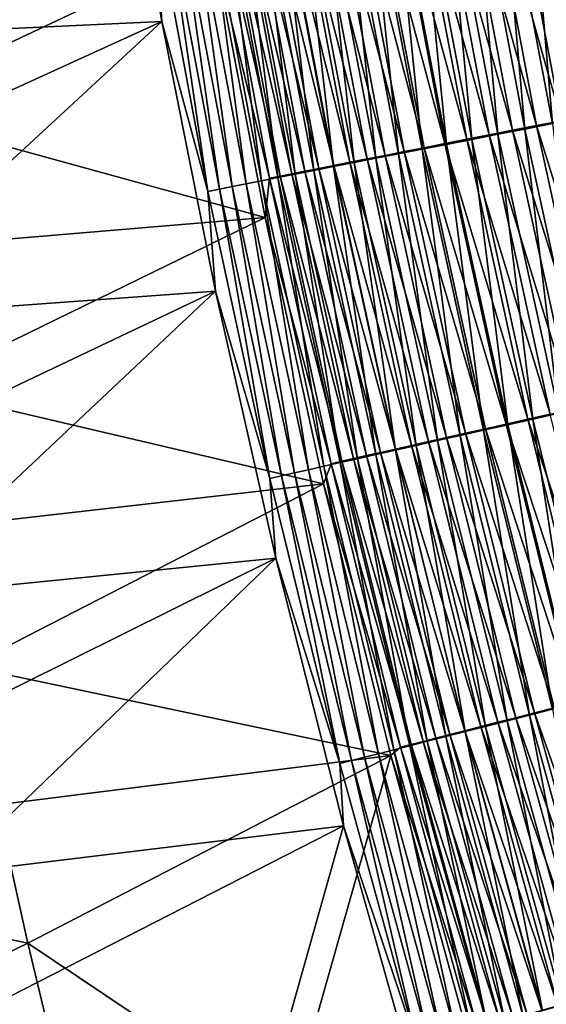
# Model space of a CAD drawing. Header units: metres. Extents: x 0 to 1400, y -1400 to 0.
# Tile 94 of 256: x 200 to 223, y -846 to -801. Entities that reach past the tile are written whole.
import ezdxf

# ---------------------------------------------------------------- set-up
doc = ezdxf.new("R2010")
doc.units = ezdxf.units.M

msp = doc.modelspace()

# ---------------------------------------------------------------- linework, layer by layer
at = {"layer": 'None'}
for points in [[(204.003128, -789.283447, -476.329742), (189.721924, -802.274414, -422.819031), (188.871948, -795.967346, -422.835266)], [(204.003128, -789.283447, -476.329742), (206.105118, -801.499695, -476.572937), (189.721924, -802.274414, -422.819031)], [(206.105118, -801.499695, -476.572937), (204.003128, -789.283447, -476.329742), (205.74646, -796.157715, -477.885986)], [(222.836533, -793.229675, -495.151733), (227.563873, -805.274719, -496.580963), (225.228149, -792.828796, -496.538025)], [(220.562012, -793.611145, -493.576721), (224.050034, -805.964844, -494.45285), (221.683716, -793.422974, -494.387299)], [(221.276428, -793.543762, -497.695221), (222.559753, -793.328552, -498.473907), (223.649582, -806.093201, -497.75769)], [(221.683716, -793.422974, -494.387299), (225.193268, -805.740234, -495.20932), (222.836533, -793.229675, -495.151733)], [(221.683716, -793.422974, -494.387299), (224.050034, -805.964844, -494.45285), (225.193268, -805.740234, -495.20932)], [(224.921844, -805.843262, -498.528198), (222.559753, -793.328552, -498.473907), (223.872849, -793.108398, -499.200226)], [(222.559753, -793.328552, -498.473907), (224.921844, -805.843262, -498.528198), (223.649582, -806.093201, -497.75769)], [(222.836533, -793.229675, -495.151733), (225.193268, -805.740234, -495.20932), (227.563873, -805.274719, -496.580963)], [(218.419083, -793.970703, -491.822083), (221.856812, -806.395752, -492.803833), (219.473282, -793.793762, -492.721191)], [(221.200424, -806.574463, -496.065521), (218.807114, -793.958008, -495.985321), (220.024857, -793.753662, -496.865295)], [(219.473282, -793.793762, -492.721191), (222.937286, -806.183411, -493.650635), (220.562012, -793.611145, -493.576721)], [(219.473282, -793.793762, -492.721191), (221.856812, -806.395752, -492.803833), (222.937286, -806.183411, -493.650635)], [(222.408447, -806.337036, -496.936432), (220.024857, -793.753662, -496.865295), (221.276428, -793.543762, -497.695221)], [(222.408447, -806.337036, -496.936432), (221.200424, -806.574463, -496.065521), (220.024857, -793.753662, -496.865295)], [(220.562012, -793.611145, -493.576721), (222.937286, -806.183411, -493.650635), (224.050034, -805.964844, -494.45285)], [(223.649582, -806.093201, -497.75769), (222.408447, -806.337036, -496.936432), (221.276428, -793.543762, -497.695221)], [(217.793213, -807.244324, -493.168427), (215.37532, -794.53418, -493.058655), (216.480637, -794.348511, -494.080414)], [(215.479141, -794.464539, -488.878418), (218.824402, -806.992004, -490.01004), (216.420471, -794.306335, -489.89917)], [(216.420471, -794.306335, -489.89917), (219.798859, -806.800354, -490.982056), (217.400955, -794.141663, -490.88089)], [(216.420471, -794.306335, -489.89917), (218.824402, -806.992004, -490.01004), (219.798859, -806.800354, -490.982056)], [(218.891129, -807.028442, -494.179962), (216.480637, -794.348511, -494.080414), (217.625122, -794.156372, -495.056519)], [(218.891129, -807.028442, -494.179962), (217.793213, -807.244324, -493.168427), (216.480637, -794.348511, -494.080414)], [(217.400955, -794.141663, -490.88089), (220.810165, -806.601501, -491.913818), (218.419083, -793.970703, -491.822083)], [(217.400955, -794.141663, -490.88089), (219.798859, -806.800354, -490.982056), (220.810165, -806.601501, -491.913818)], [(220.027405, -806.804993, -495.14621), (217.625122, -794.156372, -495.056519), (218.807114, -793.958008, -495.985321)], [(220.027405, -806.804993, -495.14621), (218.891129, -807.028442, -494.179962), (217.625122, -794.156372, -495.056519)], [(218.419083, -793.970703, -491.822083), (220.810165, -806.601501, -491.913818), (221.856812, -806.395752, -492.803833)], [(221.200424, -806.574463, -496.065521), (220.027405, -806.804993, -495.14621), (218.807114, -793.958008, -495.985321)], [(212.905563, -794.897461, -485.596771), (216.137344, -807.520874, -486.867035), (213.720154, -794.760315, -486.725708)], [(215.719055, -807.652466, -491.015778), (213.288895, -794.884766, -490.884674), (214.310852, -794.713013, -491.992859)], [(213.720154, -794.760315, -486.725708), (216.992142, -807.352539, -487.95105), (214.578522, -794.615906, -487.820068)], [(213.720154, -794.760315, -486.725708), (216.137344, -807.520874, -486.867035), (216.992142, -807.352539, -487.95105)], [(216.735306, -807.452454, -492.113159), (214.310852, -794.713013, -491.992859), (215.37532, -794.53418, -493.058655)], [(216.735306, -807.452454, -492.113159), (215.719055, -807.652466, -491.015778), (214.310852, -794.713013, -491.992859)], [(214.578522, -794.615906, -487.820068), (217.888336, -807.176147, -488.999207), (215.479141, -794.464539, -488.878418)], [(214.578522, -794.615906, -487.820068), (216.992142, -807.352539, -487.95105), (217.888336, -807.176147, -488.999207)], [(217.793213, -807.244324, -493.168427), (216.735306, -807.452454, -492.113159), (215.37532, -794.53418, -493.058655)], [(215.479141, -794.464539, -488.878418), (217.888336, -807.176147, -488.999207), (218.824402, -806.992004, -490.01004)], [(210.11084, -795.368958, -480.775299), (213.16037, -808.107971, -482.205811), (210.737793, -795.263, -482.02182)], [(212.936646, -808.200562, -487.486908), (210.494858, -795.35498, -487.322083), (211.379227, -795.206055, -488.547668)], [(210.737793, -795.263, -482.02182), (213.835861, -807.974609, -483.415741), (211.413269, -795.148987, -483.242523)], [(210.737793, -795.263, -482.02182), (213.16037, -808.107971, -482.205811), (213.835861, -807.974609, -483.415741)], [(213.818085, -808.026855, -488.70105), (211.379227, -795.206055, -488.547668), (212.311142, -795.049255, -489.735748)], [(213.818085, -808.026855, -488.70105), (212.936646, -808.200562, -487.486908), (211.379227, -795.206055, -488.547668)], [(214.557922, -807.832153, -484.597473), (212.136215, -795.0271, -484.434967), (211.413269, -795.148987, -483.242523)], [(211.413269, -795.148987, -483.242523), (213.835861, -807.974609, -483.415741), (214.557922, -807.832153, -484.597473)], [(212.136215, -795.0271, -484.434967), (215.325455, -807.680847, -485.748657), (212.905563, -794.897461, -485.596771)], [(215.325455, -807.680847, -485.748657), (212.136215, -795.0271, -484.434967), (214.557922, -807.832153, -484.597473)], [(214.746094, -807.844055, -489.877899), (212.311142, -795.049255, -489.735748), (213.288895, -794.884766, -490.884674)], [(214.746094, -807.844055, -489.877899), (213.818085, -808.026855, -488.70105), (212.311142, -795.049255, -489.735748)], [(212.905563, -794.897461, -485.596771), (215.325455, -807.680847, -485.748657), (216.137344, -807.520874, -486.867035)], [(215.719055, -807.652466, -491.015778), (214.746094, -807.844055, -489.877899), (213.288895, -794.884766, -490.884674)], [(210.586075, -808.664368, -483.640747), (208.141357, -795.751953, -483.441071), (208.87471, -795.628113, -484.766266)], [(208.531967, -795.636597, -476.904846), (208.410187, -798.138, -475.644775), (210.945129, -808.546509, -477.131287)], [(208.531967, -795.636597, -476.904846), (211.423798, -808.451538, -478.43042), (209.006866, -795.555908, -478.214417)], [(208.531967, -795.636597, -476.904846), (210.945129, -808.546509, -477.131287), (211.423798, -808.451538, -478.43042)], [(211.319458, -808.519531, -484.954254), (208.87471, -795.628113, -484.766266), (209.659607, -795.495728, -486.060822)], [(211.319458, -808.519531, -484.954254), (210.586075, -808.664368, -483.640747), (208.87471, -795.628113, -484.766266)], [(211.953262, -808.346619, -479.710815), (209.533524, -795.466675, -479.505371), (209.006866, -795.555908, -478.214417)], [(209.006866, -795.555908, -478.214417), (211.423798, -808.451538, -478.43042), (211.953262, -808.346619, -479.710815)], [(209.533524, -795.466675, -479.505371), (212.532486, -808.232056, -480.970062), (210.11084, -795.368958, -480.775299)], [(212.532486, -808.232056, -480.970062), (209.533524, -795.466675, -479.505371), (211.953262, -808.346619, -479.710815)], [(212.103363, -808.364868, -486.237183), (209.659607, -795.495728, -486.060822), (210.494858, -795.35498, -487.322083)], [(212.103363, -808.364868, -486.237183), (211.319458, -808.519531, -484.954254), (209.659607, -795.495728, -486.060822)], [(210.11084, -795.368958, -480.775299), (212.532486, -808.232056, -480.970062), (213.16037, -808.107971, -482.205811)], [(212.936646, -808.200562, -487.486908), (212.103363, -808.364868, -486.237183), (210.494858, -795.35498, -487.322083)], [(208.180984, -809.140564, -478.131744), (205.74646, -796.157715, -477.885986), (206.262085, -796.070068, -479.307678)], [(208.700684, -809.037415, -479.542114), (206.262085, -796.070068, -479.307678), (206.833878, -795.973145, -480.709167)], [(208.700684, -809.037415, -479.542114), (208.180984, -809.140564, -478.131744), (206.262085, -796.070068, -479.307678)], [(209.275543, -808.923523, -480.932129), (206.833878, -795.973145, -480.709167), (207.460693, -795.867004, -482.08783)], [(209.275543, -808.923523, -480.932129), (208.700684, -809.037415, -479.542114), (206.833878, -795.973145, -480.709167)], [(209.904388, -808.799133, -482.299194), (207.460693, -795.867004, -482.08783), (208.141357, -795.751953, -483.441071)], [(209.904388, -808.799133, -482.299194), (209.275543, -808.923523, -480.932129), (207.460693, -795.867004, -482.08783)], [(210.586075, -808.664368, -483.640747), (209.904388, -808.799133, -482.299194), (208.141357, -795.751953, -483.441071)], [(208.180984, -809.140564, -478.131744), (206.105118, -801.499695, -476.572937), (205.74646, -796.157715, -477.885986)], [(192.995575, -805.432373, -421.842377), (208.410187, -798.138, -475.644775), (192.10173, -799.133972, -421.867401)], [(210.749802, -810.313538, -475.865356), (208.410187, -798.138, -475.644775), (192.995575, -805.432373, -421.842377)], [(208.410187, -798.138, -475.644775), (210.749802, -810.313538, -475.865356), (210.945129, -808.546509, -477.131287)], [(206.105118, -801.499695, -476.572937), (190.653137, -808.568481, -422.802887), (189.721924, -802.274414, -422.819031)], [(190.653137, -808.568481, -422.802887), (206.105118, -801.499695, -476.572937), (191.665649, -814.848633, -422.786804)], [(191.665649, -814.848633, -422.786804), (206.105118, -801.499695, -476.572937), (208.514389, -813.617859, -476.808502)], [(208.514389, -813.617859, -476.808502), (206.105118, -801.499695, -476.572937), (208.180984, -809.140564, -478.131744)], [(193.972046, -811.718323, -421.817627), (210.749802, -810.313538, -475.865356), (192.995575, -805.432373, -421.842377)], [(221.856812, -806.395752, -492.803833), (225.651382, -818.678345, -493.722076), (222.937286, -806.183411, -493.650635)], [(225.130951, -818.842834, -497.005127), (222.408447, -806.337036, -496.936432), (223.649582, -806.093201, -497.75769)], [(222.937286, -806.183411, -493.650635), (226.75441, -818.429504, -494.516174), (224.050034, -805.964844, -494.45285)], [(222.937286, -806.183411, -493.650635), (225.651382, -818.678345, -493.722076), (226.75441, -818.429504, -494.516174)], [(219.798859, -806.800354, -490.982056), (223.54158, -819.15448, -492.002502), (220.810165, -806.601501, -491.913818)], [(222.770233, -819.375549, -495.23288), (220.027405, -806.804993, -495.14621), (221.200424, -806.574463, -496.065521)], [(220.810165, -806.601501, -491.913818), (224.579926, -818.920105, -492.883728), (221.856812, -806.395752, -492.803833)], [(220.810165, -806.601501, -491.913818), (223.54158, -819.15448, -492.002502), (224.579926, -818.920105, -492.883728)], [(223.933456, -819.113037, -496.143036), (221.200424, -806.574463, -496.065521), (222.408447, -806.337036, -496.936432)], [(223.933456, -819.113037, -496.143036), (222.770233, -819.375549, -495.23288), (221.200424, -806.574463, -496.065521)], [(221.856812, -806.395752, -492.803833), (224.579926, -818.920105, -492.883728), (225.651382, -818.678345, -493.722076)], [(225.130951, -818.842834, -497.005127), (223.933456, -819.113037, -496.143036), (222.408447, -806.337036, -496.936432)], [(216.992142, -807.352539, -487.95105), (220.640106, -819.80957, -489.116058), (217.888336, -807.176147, -488.999207)], [(220.553268, -819.876038, -493.274567), (217.793213, -807.244324, -493.168427), (218.891129, -807.028442, -494.179962)], [(217.888336, -807.176147, -488.999207), (221.57019, -819.599487, -490.117249), (218.824402, -806.992004, -490.01004)], [(217.888336, -807.176147, -488.999207), (220.640106, -819.80957, -489.116058), (221.57019, -819.599487, -490.117249)], [(218.824402, -806.992004, -490.01004), (222.537842, -819.381042, -491.079865), (219.798859, -806.800354, -490.982056)], [(218.824402, -806.992004, -490.01004), (221.57019, -819.599487, -490.117249), (222.537842, -819.381042, -491.079865)], [(221.642975, -819.630005, -494.276215), (218.891129, -807.028442, -494.179962), (220.027405, -806.804993, -495.14621)], [(221.642975, -819.630005, -494.276215), (220.553268, -819.876038, -493.274567), (218.891129, -807.028442, -494.179962)], [(219.798859, -806.800354, -490.982056), (222.537842, -819.381042, -491.079865), (223.54158, -819.15448, -492.002502)], [(222.770233, -819.375549, -495.23288), (221.642975, -819.630005, -494.276215), (220.027405, -806.804993, -495.14621)], [(217.525681, -820.559875, -490.015381), (214.746094, -807.844055, -489.877899), (215.719055, -807.652466, -491.015778)], [(215.325455, -807.680847, -485.748657), (218.898605, -820.203003, -487.003815), (216.137344, -807.520874, -486.867035)], [(218.493011, -820.341309, -491.142578), (215.719055, -807.652466, -491.015778), (216.735306, -807.452454, -492.113159)], [(218.493011, -820.341309, -491.142578), (217.525681, -820.559875, -490.015381), (215.719055, -807.652466, -491.015778)], [(216.137344, -807.520874, -486.867035), (219.749084, -820.010864, -488.077759), (216.992142, -807.352539, -487.95105)], [(216.137344, -807.520874, -486.867035), (218.898605, -820.203003, -487.003815), (219.749084, -820.010864, -488.077759)], [(219.502747, -820.113281, -492.229492), (216.735306, -807.452454, -492.113159), (217.793213, -807.244324, -493.168427)], [(219.502747, -820.113281, -492.229492), (218.493011, -820.341309, -491.142578), (216.735306, -807.452454, -492.113159)], [(216.992142, -807.352539, -487.95105), (219.749084, -820.010864, -488.077759), (220.640106, -819.80957, -489.116058)], [(220.553268, -819.876038, -493.274567), (219.502747, -820.113281, -492.229492), (217.793213, -807.244324, -493.168427)], [(215.72467, -820.967041, -487.646393), (212.936646, -808.200562, -487.486908), (213.818085, -808.026855, -488.70105)], [(213.16037, -808.107971, -482.205811), (216.604752, -820.721802, -483.583466), (213.835861, -807.974609, -483.415741)], [(216.602356, -820.768616, -488.849457), (213.818085, -808.026855, -488.70105), (214.746094, -807.844055, -489.877899)], [(216.602356, -820.768616, -488.849457), (215.72467, -820.967041, -487.646393), (213.818085, -808.026855, -488.70105)], [(213.835861, -807.974609, -483.415741), (217.325165, -820.558838, -484.754761), (214.557922, -807.832153, -484.597473)], [(213.835861, -807.974609, -483.415741), (216.604752, -820.721802, -483.583466), (217.325165, -820.558838, -484.754761)], [(218.090164, -820.385803, -485.895599), (215.325455, -807.680847, -485.748657), (214.557922, -807.832153, -484.597473)], [(214.557922, -807.832153, -484.597473), (217.325165, -820.558838, -484.754761), (218.090164, -820.385803, -485.895599)], [(217.525681, -820.559875, -490.015381), (216.602356, -820.768616, -488.849457), (214.746094, -807.844055, -489.877899)], [(218.898605, -820.203003, -487.003815), (215.325455, -807.680847, -485.748657), (218.090164, -820.385803, -485.895599)], [(213.379395, -821.497864, -483.834106), (210.586075, -808.664368, -483.640747), (211.319458, -808.519531, -484.954254)], [(210.945129, -808.546509, -477.131287), (214.189865, -821.269165, -478.639709), (211.423798, -808.451538, -478.43042)], [(214.112015, -821.331909, -485.136261), (211.319458, -808.519531, -484.954254), (212.103363, -808.364868, -486.237183)], [(214.112015, -821.331909, -485.136261), (213.379395, -821.497864, -483.834106), (211.319458, -808.519531, -484.954254)], [(211.423798, -808.451538, -478.43042), (214.721451, -821.148499, -479.90979), (211.953262, -808.346619, -479.710815)], [(211.423798, -808.451538, -478.43042), (214.189865, -821.269165, -478.639709), (214.721451, -821.148499, -479.90979)], [(215.301834, -821.016907, -481.158661), (212.532486, -808.232056, -480.970062), (211.953262, -808.346619, -479.710815)], [(211.953262, -808.346619, -479.710815), (214.721451, -821.148499, -479.90979), (215.301834, -821.016907, -481.158661)], [(214.89415, -821.154907, -486.407867), (212.103363, -808.364868, -486.237183), (212.936646, -808.200562, -487.486908)], [(214.89415, -821.154907, -486.407867), (214.112015, -821.331909, -485.136261), (212.103363, -808.364868, -486.237183)], [(212.532486, -808.232056, -480.970062), (215.929947, -820.874634, -482.383972), (213.16037, -808.107971, -482.205811)], [(215.929947, -820.874634, -482.383972), (212.532486, -808.232056, -480.970062), (215.301834, -821.016907, -481.158661)], [(215.72467, -820.967041, -487.646393), (214.89415, -821.154907, -486.407867), (212.936646, -808.200562, -487.486908)], [(213.16037, -808.107971, -482.205811), (215.929947, -820.874634, -482.383972), (216.604752, -820.721802, -483.583466)], [(211.490204, -821.92627, -479.769257), (208.700684, -809.037415, -479.542114), (209.275543, -808.923523, -480.932129)], [(212.067352, -821.795227, -481.148071), (209.275543, -808.923523, -480.932129), (209.904388, -808.799133, -482.299194)], [(212.067352, -821.795227, -481.148071), (211.490204, -821.92627, -479.769257), (209.275543, -808.923523, -480.932129)], [(212.697464, -821.652344, -482.503876), (209.904388, -808.799133, -482.299194), (210.586075, -808.664368, -483.640747)], [(212.697464, -821.652344, -482.503876), (212.067352, -821.795227, -481.148071), (209.904388, -808.799133, -482.299194)], [(213.379395, -821.497864, -483.834106), (212.697464, -821.652344, -482.503876), (210.586075, -808.664368, -483.640747)], [(210.945129, -808.546509, -477.131287), (210.749802, -810.313538, -475.865356), (213.708115, -821.378601, -477.350739)], [(210.945129, -808.546509, -477.131287), (213.708115, -821.378601, -477.350739), (214.189865, -821.269165, -478.639709)], [(210.967163, -822.045105, -478.369904), (208.180984, -809.140564, -478.131744), (208.700684, -809.037415, -479.542114)], [(210.967163, -822.045105, -478.369904), (208.514389, -813.617859, -476.808502), (208.180984, -809.140564, -478.131744)], [(211.490204, -821.92627, -479.769257), (210.967163, -822.045105, -478.369904), (208.700684, -809.037415, -479.542114)], [(210.749802, -810.313538, -475.865356), (193.972046, -811.718323, -421.817627), (195.031235, -817.990723, -421.793152)], [(213.373703, -822.283325, -476.076569), (210.749802, -810.313538, -475.865356), (195.031235, -817.990723, -421.793152)], [(210.749802, -810.313538, -475.865356), (213.373703, -822.283325, -476.076569), (213.708115, -821.378601, -477.350739)], [(208.514389, -813.617859, -476.808502), (192.759552, -821.113647, -422.770844), (191.665649, -814.848633, -422.786804)], [(193.934891, -827.362549, -422.754974), (192.759552, -821.113647, -422.770844), (208.514389, -813.617859, -476.808502)], [(211.224426, -825.619995, -477.035614), (193.934891, -827.362549, -422.754974), (208.514389, -813.617859, -476.808502)], [(211.224426, -825.619995, -477.035614), (208.514389, -813.617859, -476.808502), (210.967163, -822.045105, -478.369904)], [(195.031235, -817.990723, -421.793152), (196.173233, -824.248718, -421.769043), (213.373703, -822.283325, -476.076569)], [(222.537842, -819.381042, -491.079865), (226.612503, -831.619202, -492.08783), (223.54158, -819.15448, -492.002502)], [(225.852753, -831.857544, -495.316254), (222.770233, -819.375549, -495.23288), (223.933456, -819.113037, -496.143036)], [(220.640106, -819.80957, -489.116058), (224.656967, -832.118408, -490.220398), (221.57019, -819.599487, -490.117249)], [(221.57019, -819.599487, -490.117249), (225.617081, -831.873291, -491.173981), (222.537842, -819.381042, -491.079865)], [(221.57019, -819.599487, -490.117249), (224.656967, -832.118408, -490.220398), (225.617081, -831.873291, -491.173981)], [(224.735321, -832.142761, -494.368805), (221.642975, -819.630005, -494.276215), (222.770233, -819.375549, -495.23288)], [(222.537842, -819.381042, -491.079865), (225.617081, -831.873291, -491.173981), (226.612503, -831.619202, -492.08783)], [(225.852753, -831.857544, -495.316254), (224.735321, -832.142761, -494.368805), (222.770233, -819.375549, -495.23288)], [(218.898605, -820.203003, -487.003815), (222.848541, -832.5802, -488.199738), (219.749084, -820.010864, -488.077759)], [(222.61232, -832.684814, -492.341461), (219.502747, -820.113281, -492.229492), (220.553268, -819.876038, -493.274567)], [(219.749084, -820.010864, -488.077759), (223.733627, -832.354126, -489.228516), (220.640106, -819.80957, -489.116058)], [(219.749084, -820.010864, -488.077759), (222.848541, -832.5802, -488.199738), (223.733627, -832.354126, -489.228516)], [(223.654648, -832.418701, -493.376678), (220.553268, -819.876038, -493.274567), (221.642975, -819.630005, -494.276215)], [(223.654648, -832.418701, -493.376678), (222.61232, -832.684814, -492.341461), (220.553268, -819.876038, -493.274567)], [(220.640106, -819.80957, -489.116058), (223.733627, -832.354126, -489.228516), (224.656967, -832.118408, -490.220398)], [(224.735321, -832.142761, -494.368805), (223.654648, -832.418701, -493.376678), (221.642975, -819.630005, -494.276215)], [(217.325165, -820.558838, -484.754761), (221.198883, -833.001648, -486.03714), (218.090164, -820.385803, -485.895599)], [(220.649017, -833.186218, -490.147766), (217.525681, -820.559875, -490.015381), (218.493011, -820.341309, -491.142578)], [(222.003143, -832.796143, -487.135468), (218.898605, -820.203003, -487.003815), (218.090164, -820.385803, -485.895599)], [(218.090164, -820.385803, -485.895599), (221.198883, -833.001648, -486.03714), (222.003143, -832.796143, -487.135468)], [(221.609909, -832.940796, -491.264618), (218.493011, -820.341309, -491.142578), (219.502747, -820.113281, -492.229492)], [(221.609909, -832.940796, -491.264618), (220.649017, -833.186218, -490.147766), (218.493011, -820.341309, -491.142578)], [(222.848541, -832.5802, -488.199738), (218.898605, -820.203003, -487.003815), (222.003143, -832.796143, -487.135468)], [(222.61232, -832.684814, -492.341461), (221.609909, -832.940796, -491.264618), (219.502747, -820.113281, -492.229492)], [(219.045776, -833.552124, -482.555634), (215.929947, -820.874634, -482.383972), (215.301834, -821.016907, -481.158661)], [(218.858078, -833.64386, -487.799988), (215.72467, -820.967041, -487.646393), (216.602356, -820.768616, -488.849457)], [(215.929947, -820.874634, -482.383972), (219.719131, -833.379883, -483.745026), (216.604752, -820.721802, -483.583466)], [(219.719131, -833.379883, -483.745026), (215.929947, -820.874634, -482.383972), (219.045776, -833.552124, -482.555634)], [(219.731216, -833.420715, -488.992371), (216.602356, -820.768616, -488.849457), (217.525681, -820.559875, -490.015381)], [(219.731216, -833.420715, -488.992371), (218.858078, -833.64386, -487.799988), (216.602356, -820.768616, -488.849457)], [(216.604752, -820.721802, -483.583466), (220.43718, -833.196289, -484.906281), (217.325165, -820.558838, -484.754761)], [(216.604752, -820.721802, -483.583466), (219.719131, -833.379883, -483.745026), (220.43718, -833.196289, -484.906281)], [(217.325165, -820.558838, -484.754761), (220.43718, -833.196289, -484.906281), (221.198883, -833.001648, -486.03714)], [(220.649017, -833.186218, -490.147766), (219.731216, -833.420715, -488.992371), (217.525681, -820.559875, -490.015381)], [(216.520538, -834.241577, -484.020416), (213.379395, -821.497864, -483.834106), (214.112015, -821.331909, -485.136261)], [(213.708115, -821.378601, -477.350739), (217.304382, -833.997925, -478.841522), (214.189865, -821.269165, -478.639709)], [(217.251572, -834.054565, -485.311615), (214.112015, -821.331909, -485.136261), (214.89415, -821.154907, -486.407867)], [(217.251572, -834.054565, -485.311615), (216.520538, -834.241577, -484.020416), (214.112015, -821.331909, -485.136261)], [(214.189865, -821.269165, -478.639709), (217.837357, -833.861389, -480.101624), (214.721451, -821.148499, -479.90979)], [(214.189865, -821.269165, -478.639709), (217.304382, -833.997925, -478.841522), (217.837357, -833.861389, -480.101624)], [(214.721451, -821.148499, -479.90979), (218.418182, -833.712708, -481.340424), (215.301834, -821.016907, -481.158661)], [(214.721451, -821.148499, -479.90979), (217.837357, -833.861389, -480.101624), (218.418182, -833.712708, -481.340424)], [(218.031128, -833.855225, -486.572296), (214.89415, -821.154907, -486.407867), (215.72467, -820.967041, -487.646393)], [(218.031128, -833.855225, -486.572296), (217.251572, -834.054565, -485.311615), (214.89415, -821.154907, -486.407867)], [(215.301834, -821.016907, -481.158661), (218.418182, -833.712708, -481.340424), (219.045776, -833.552124, -482.555634)], [(218.858078, -833.64386, -487.799988), (218.031128, -833.855225, -486.572296), (215.72467, -820.967041, -487.646393)], [(214.629929, -834.725647, -479.988281), (211.490204, -821.92627, -479.769257), (212.067352, -821.795227, -481.148071)], [(215.208588, -834.577393, -481.356293), (212.067352, -821.795227, -481.148071), (212.697464, -821.652344, -482.503876)], [(215.208588, -834.577393, -481.356293), (214.629929, -834.725647, -479.988281), (212.067352, -821.795227, -481.148071)], [(215.839172, -834.415955, -482.701141), (212.697464, -821.652344, -482.503876), (213.379395, -821.497864, -483.834106)], [(215.839172, -834.415955, -482.701141), (215.208588, -834.577393, -481.356293), (212.697464, -821.652344, -482.503876)], [(213.708115, -821.378601, -477.350739), (213.373703, -822.283325, -476.076569), (216.820282, -834.12207, -477.562378)], [(216.520538, -834.241577, -484.020416), (215.839172, -834.415955, -482.701141), (213.379395, -821.497864, -483.834106)], [(217.304382, -833.997925, -478.841522), (213.708115, -821.378601, -477.350739), (216.820282, -834.12207, -477.562378)], [(214.10434, -834.860413, -478.599609), (210.967163, -822.045105, -478.369904), (211.490204, -821.92627, -479.769257)], [(214.10434, -834.860413, -478.599609), (211.224426, -825.619995, -477.035614), (210.967163, -822.045105, -478.369904)], [(214.629929, -834.725647, -479.988281), (214.10434, -834.860413, -478.599609), (211.490204, -821.92627, -479.769257)], [(196.173233, -824.248718, -421.769043), (197.398148, -830.49115, -421.745209), (213.373703, -822.283325, -476.076569)], [(213.373703, -822.283325, -476.076569), (197.398148, -830.49115, -421.745209), (216.38855, -834.49707, -476.285645)], [(213.373703, -822.283325, -476.076569), (216.38855, -834.49707, -476.285645), (216.820282, -834.12207, -477.562378)], [(195.191742, -833.594299, -422.739227), (193.934891, -827.362549, -422.754974), (211.224426, -825.619995, -477.035614)], [(196.530197, -839.8078, -422.723572), (195.191742, -833.594299, -422.739227), (211.224426, -825.619995, -477.035614)], [(211.224426, -825.619995, -477.035614), (214.272018, -837.655518, -477.2565), (196.530197, -839.8078, -422.723572)], [(214.272018, -837.655518, -477.2565), (211.224426, -825.619995, -477.035614), (214.10434, -834.860413, -478.599609)], [(197.398148, -830.49115, -421.745209), (198.706039, -836.717163, -421.721741), (216.38855, -834.49707, -476.285645)], [(226.063156, -845.156616, -492.448608), (222.61232, -832.684814, -492.341461), (223.654648, -832.418701, -493.376678)], [(222.848541, -832.5802, -488.199738), (227.168091, -844.799438, -489.336182), (223.733627, -832.354126, -489.228516)], [(221.198883, -833.001648, -486.03714), (225.450104, -845.289612, -487.261566), (222.003143, -832.796143, -487.135468)], [(225.068893, -845.440308, -491.38147), (221.609909, -832.940796, -491.264618), (222.61232, -832.684814, -492.341461)], [(226.289673, -845.050049, -488.316528), (222.848541, -832.5802, -488.199738), (222.003143, -832.796143, -487.135468)], [(222.003143, -832.796143, -487.135468), (225.450104, -845.289612, -487.261566), (226.289673, -845.050049, -488.316528)], [(226.063156, -845.156616, -492.448608), (225.068893, -845.440308, -491.38147), (222.61232, -832.684814, -492.341461)], [(227.168091, -844.799438, -489.336182), (222.848541, -832.5802, -488.199738), (226.289673, -845.050049, -488.316528)], [(219.719131, -833.379883, -483.745026), (223.893158, -845.734009, -485.051422), (220.43718, -833.196289, -484.906281)], [(223.203766, -845.972534, -489.129211), (219.731216, -833.420715, -488.992371), (220.649017, -833.186218, -490.147766)], [(220.43718, -833.196289, -484.906281), (224.650818, -845.517761, -486.172699), (221.198883, -833.001648, -486.03714)], [(220.43718, -833.196289, -484.906281), (223.893158, -845.734009, -485.051422), (224.650818, -845.517761, -486.172699)], [(224.11525, -845.712402, -490.274506), (220.649017, -833.186218, -490.147766), (221.609909, -832.940796, -491.264618)], [(224.11525, -845.712402, -490.274506), (223.203766, -845.972534, -489.129211), (220.649017, -833.186218, -490.147766)], [(221.198883, -833.001648, -486.03714), (224.650818, -845.517761, -486.172699), (225.450104, -845.289612, -487.261566)], [(225.068893, -845.440308, -491.38147), (224.11525, -845.712402, -490.274506), (221.609909, -832.940796, -491.264618)], [(217.837357, -833.861389, -480.101624), (221.880783, -846.308655, -481.514679), (218.418182, -833.712708, -481.340424)], [(221.513474, -846.455078, -486.729828), (218.031128, -833.855225, -486.572296), (218.858078, -833.64386, -487.799988)], [(218.418182, -833.712708, -481.340424), (222.507111, -846.129761, -482.720184), (219.045776, -833.552124, -482.555634)], [(218.418182, -833.712708, -481.340424), (221.880783, -846.308655, -481.514679), (222.507111, -846.129761, -482.720184)], [(222.336029, -846.220215, -487.947113), (218.858078, -833.64386, -487.799988), (219.731216, -833.420715, -488.992371)], [(222.336029, -846.220215, -487.947113), (221.513474, -846.455078, -486.729828), (218.858078, -833.64386, -487.799988)], [(223.178253, -845.93811, -483.899841), (219.719131, -833.379883, -483.745026), (219.045776, -833.552124, -482.555634)], [(219.045776, -833.552124, -482.555634), (222.507111, -846.129761, -482.720184), (223.178253, -845.93811, -483.899841)], [(223.893158, -845.734009, -485.051422), (219.719131, -833.379883, -483.745026), (223.178253, -845.93811, -483.899841)], [(223.203766, -845.972534, -489.129211), (222.336029, -846.220215, -487.947113), (219.731216, -833.420715, -488.992371)], [(216.820282, -834.12207, -477.562378), (216.38855, -834.49707, -476.285645), (220.280975, -846.76593, -477.765411)], [(220.008713, -846.884766, -484.198975), (216.520538, -834.241577, -484.020416), (217.251572, -834.054565, -485.311615)], [(220.766678, -846.627014, -479.035065), (217.304382, -833.997925, -478.841522), (216.820282, -834.12207, -477.562378)], [(216.820282, -834.12207, -477.562378), (220.280975, -846.76593, -477.765411), (220.766678, -846.627014, -479.035065)], [(220.737335, -846.676636, -485.479645), (217.251572, -834.054565, -485.311615), (218.031128, -833.855225, -486.572296)], [(220.737335, -846.676636, -485.479645), (220.008713, -846.884766, -484.198975), (217.251572, -834.054565, -485.311615)], [(217.304382, -833.997925, -478.841522), (221.300293, -846.474548, -480.285583), (217.837357, -833.861389, -480.101624)], [(221.300293, -846.474548, -480.285583), (217.304382, -833.997925, -478.841522), (220.766678, -846.627014, -479.035065)], [(217.837357, -833.861389, -480.101624), (221.300293, -846.474548, -480.285583), (221.880783, -846.308655, -481.514679)], [(221.513474, -846.455078, -486.729828), (220.737335, -846.676636, -485.479645), (218.031128, -833.855225, -486.572296)], [(216.38855, -834.49707, -476.285645), (198.706039, -836.717163, -421.721741), (200.097015, -842.92572, -421.698639)], [(216.38855, -834.49707, -476.285645), (200.097015, -842.92572, -421.698639), (211.787125, -850.785583, -450.113312)], [(211.787125, -850.785583, -450.113312), (219.664642, -846.411011, -476.483002), (216.38855, -834.49707, -476.285645)], [(218.119171, -847.424683, -480.198334), (214.629929, -834.725647, -479.988281), (215.208588, -834.577393, -481.356293)], [(218.698502, -847.259094, -481.555908), (215.208588, -834.577393, -481.356293), (215.839172, -834.415955, -482.701141)], [(218.698502, -847.259094, -481.555908), (218.119171, -847.424683, -480.198334), (215.208588, -834.577393, -481.356293)], [(219.32872, -847.079041, -482.890259), (215.839172, -834.415955, -482.701141), (216.520538, -834.241577, -484.020416)], [(219.32872, -847.079041, -482.890259), (218.698502, -847.259094, -481.555908), (215.839172, -834.415955, -482.701141)], [(216.38855, -834.49707, -476.285645), (219.664642, -846.411011, -476.483002), (220.280975, -846.76593, -477.765411)], [(220.008713, -846.884766, -484.198975), (219.32872, -847.079041, -482.890259), (216.520538, -834.241577, -484.020416)], [(217.591843, -847.5755, -478.819977), (214.10434, -834.860413, -478.599609), (214.629929, -834.725647, -479.988281)], [(217.591843, -847.5755, -478.819977), (214.272018, -837.655518, -477.2565), (214.10434, -834.860413, -478.599609)], [(218.119171, -847.424683, -480.198334), (217.591843, -847.5755, -478.819977), (214.629929, -834.725647, -479.988281)], [(198.706039, -836.717163, -421.721741), (190.101822, -840.796143, -393.350677), (200.097015, -842.92572, -421.698639)], [(214.272018, -837.655518, -477.2565), (197.950287, -846.002014, -422.708099), (196.530197, -839.8078, -422.723572)], [(197.950287, -846.002014, -422.708099), (214.272018, -837.655518, -477.2565), (209.715378, -853.818237, -451.121002)], [(214.272018, -837.655518, -477.2565), (217.54039, -849.295715, -477.463287), (209.715378, -853.818237, -451.121002)], [(217.591843, -847.5755, -478.819977), (217.54039, -849.295715, -477.463287), (214.272018, -837.655518, -477.2565)], [(200.097015, -842.92572, -421.698639), (190.101822, -840.796143, -393.350677), (191.435196, -847.118408, -393.323334)], [(200.097015, -842.92572, -421.698639), (191.435196, -847.118408, -393.323334), (201.571136, -849.115723, -421.675873)], [(200.097015, -842.92572, -421.698639), (201.571136, -849.115723, -421.675873), (211.787125, -850.785583, -450.113312)]]:
    msp.add_3dface(points, dxfattribs=at)
at = {"layer": 'None0'}
for points in [[(439.14267, -712.545654, -541.977783), (802.634766, -1083.216797, -541.977783), (215.735947, -496.317963, -541.977783)], [(215.735947, -496.317963, -521.977783), (215.735947, -496.317963, -541.977783), (802.634766, -1083.216797, -521.977783)], [(215.735947, -496.317963, -541.977783), (802.634766, -1083.216797, -541.977783), (802.634766, -1083.216797, -521.977783)], [(215.735947, -496.317963, -521.977783), (802.634766, -1083.216797, -521.977783), (439.14267, -712.545654, -521.977783)]]:
    msp.add_3dface(points, dxfattribs=at)

doc.saveas('drawing.dxf')
